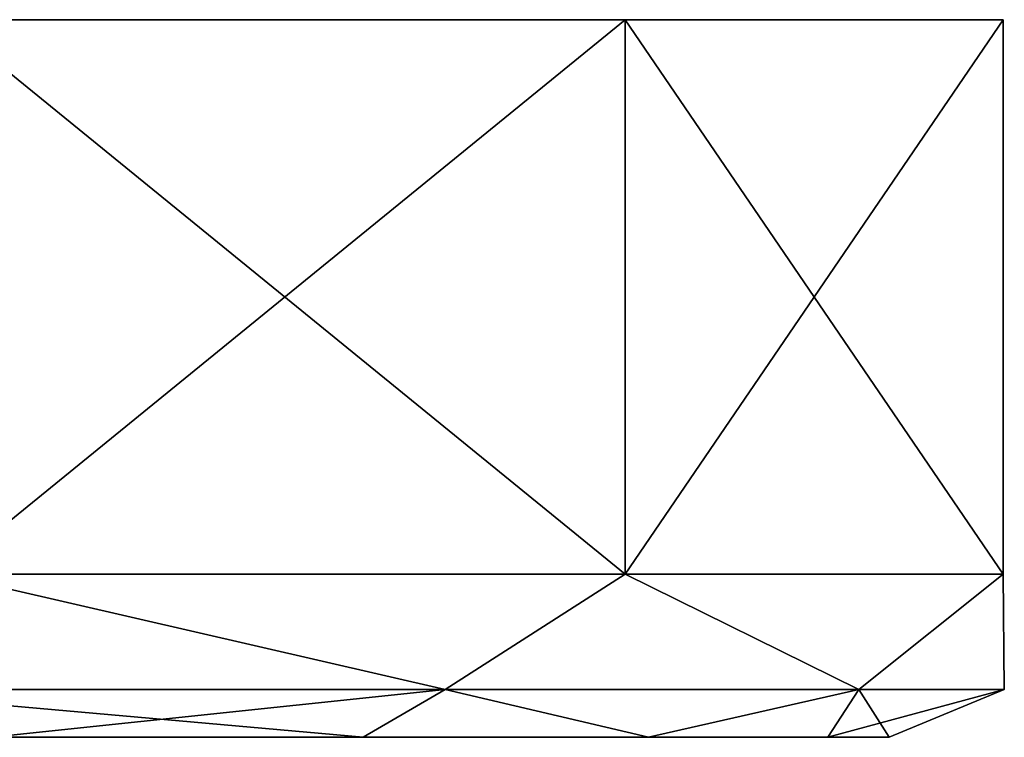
# Model space of a CAD drawing. Header units: metres. Extents: x -128 to 144, y -23 to 81.
# Tile 10 of 24: x -62 to -47, y 70 to 81. Entities that reach past the tile are written whole.
import ezdxf

# ---------------------------------------------------------------- set-up
doc = ezdxf.new("R2010")
doc.units = ezdxf.units.M
doc.layers.add('solid_AVA_2_0_CH', color=7, linetype='CONTINUOUS')

msp = doc.modelspace()

# ---------------------------------------------------------------- linework, layer by layer
at = {"layer": 'solid_AVA_2_0_CH'}
for points in [[(-63.483486, 72.800003, -27.029064), (-63.483467, 81.300003, -27.029057), (-53.044987, 81.300003, -18.704609)], [(-53.045055, 72.800003, -18.704693), (-63.483486, 72.800003, -27.029064), (-53.044987, 81.300003, -18.704609)], [(-63.483486, 72.800003, 27.029064), (-53.045055, 72.800003, 18.704693), (-63.483467, 81.300003, 27.029057)], [(-53.044987, 81.300003, 18.704609), (-53.044987, 81.300003, -18.704609), (-63.483467, 81.300003, -27.029057)], [(-63.483467, 81.300003, 27.029057), (-53.044987, 81.300003, 18.704609), (-63.483467, 81.300003, -27.029057)], [(-53.045055, 72.800003, 18.704693), (-53.044987, 81.300003, 18.704609), (-63.483467, 81.300003, 27.029057)], [(-53.045055, 72.800003, -18.704693), (-53.044987, 81.300003, -18.704609), (-47.252167, 81.300003, -6.675634)], [(-47.252163, 72.800003, -6.675627), (-53.045055, 72.800003, -18.704693), (-47.252167, 81.300003, -6.675634)], [(-53.045055, 72.800003, 18.704693), (-47.252163, 72.800003, 6.675627), (-53.044987, 81.300003, 18.704609)], [(-47.252167, 81.300003, 6.675634), (-47.252167, 81.300003, -6.675634), (-53.044987, 81.300003, -18.704609)], [(-53.044987, 81.300003, 18.704609), (-47.252167, 81.300003, 6.675634), (-53.044987, 81.300003, -18.704609)], [(-47.252163, 72.800003, 6.675627), (-47.252167, 81.300003, 6.675634), (-53.044987, 81.300003, 18.704609)], [(-47.252163, 72.800003, -6.675627), (-47.252167, 81.300003, -6.675634), (-47.252167, 81.300003, 6.675634)], [(-47.252163, 72.800003, 6.675627), (-47.252163, 72.800003, -6.675627), (-47.252167, 81.300003, 6.675634)], [(-65.299713, 71.032234, -27.03989), (-63.483486, 72.800003, -27.029064), (-55.804562, 71.032234, -20.695436)], [(-55.804562, 71.032234, 20.695436), (-63.483486, 72.800003, 27.029064), (-65.299713, 71.032234, 27.03989)], [(-55.804562, 71.032234, -20.695436), (-63.483486, 72.800003, -27.029064), (-53.045055, 72.800003, -18.704693)], [(-55.804562, 71.032234, 20.695436), (-53.045055, 72.800003, 18.704693), (-63.483486, 72.800003, 27.029064)], [(-55.804562, 71.032234, -20.695436), (-53.045055, 72.800003, -18.704693), (-49.46011, 71.032234, -11.20029)], [(-49.46011, 71.032234, 11.20029), (-53.045055, 72.800003, 18.704693), (-55.804562, 71.032234, 20.695436)], [(-49.46011, 71.032234, -11.20029), (-53.045055, 72.800003, -18.704693), (-47.252163, 72.800003, -6.675627)], [(-49.46011, 71.032234, 11.20029), (-47.252163, 72.800003, 6.675627), (-53.045055, 72.800003, 18.704693)], [(-49.46011, 71.032234, -11.20029), (-47.252163, 72.800003, -6.675627), (-47.232231, 71.032234, 0)], [(-47.232231, 71.032234, 0), (-47.252163, 72.800003, 6.675627), (-49.46011, 71.032234, 11.20029)], [(-47.232231, 71.032234, 0), (-47.252163, 72.800003, -6.675627), (-47.252163, 72.800003, 6.675627)], [(-65.299713, 71.032234, 27.03989), (-62.757584, 70.300003, 23.820076), (-57.059193, 70.300003, 19.450062)], [(-55.804562, 71.032234, 20.695436), (-65.299713, 71.032234, 27.03989), (-57.059193, 70.300003, 19.450062)], [(-65.299713, 71.032234, -27.03989), (-55.804562, 71.032234, -20.695436), (-62.75761, 70.300003, -23.820089)], [(-55.804562, 71.032234, -20.695436), (-57.059212, 70.300003, -19.450081), (-62.75761, 70.300003, -23.820089)], [(-55.804562, 71.032234, -20.695436), (-52.686481, 70.300003, -13.753777), (-57.059212, 70.300003, -19.450081)], [(-55.804562, 71.032234, 20.695436), (-57.059193, 70.300003, 19.450062), (-52.68647, 70.300003, 13.753754)], [(-49.46011, 71.032234, 11.20029), (-55.804562, 71.032234, 20.695436), (-52.68647, 70.300003, 13.753754)], [(-55.804562, 71.032234, -20.695436), (-49.46011, 71.032234, -11.20029), (-52.686481, 70.300003, -13.753777)], [(-49.46011, 71.032234, -11.20029), (-49.937603, 70.300003, -7.119624), (-52.686481, 70.300003, -13.753777)], [(-49.46011, 71.032234, 11.20029), (-52.68647, 70.300003, 13.753754), (-49.937595, 70.300003, 7.119598)], [(-47.232231, 71.032234, 0), (-49, 70.300003, -0.000013), (-49.937603, 70.300003, -7.119624)], [(-49.46011, 71.032234, -11.20029), (-47.232231, 71.032234, 0), (-49.937603, 70.300003, -7.119624)], [(-49.46011, 71.032234, 11.20029), (-49.937595, 70.300003, 7.119598), (-49, 70.300003, -0.000013)], [(-47.232231, 71.032234, 0), (-49.46011, 71.032234, 11.20029), (-49, 70.300003, -0.000013)], [(-62.75761, 70.300003, -23.820089), (-57.059212, 70.300003, -19.450081), (-62.757584, 70.300003, 23.820076)], [(-57.059212, 70.300003, -19.450081), (-57.059193, 70.300003, 19.450062), (-62.757584, 70.300003, 23.820076)], [(-57.059212, 70.300003, -19.450081), (-52.686481, 70.300003, -13.753777), (-57.059193, 70.300003, 19.450062)], [(-52.686481, 70.300003, -13.753777), (-52.68647, 70.300003, 13.753754), (-57.059193, 70.300003, 19.450062)], [(-52.686481, 70.300003, -13.753777), (-49.937603, 70.300003, -7.119624), (-52.68647, 70.300003, 13.753754)], [(-49.937603, 70.300003, -7.119624), (-49.937595, 70.300003, 7.119598), (-52.68647, 70.300003, 13.753754)], [(-49.937603, 70.300003, -7.119624), (-49, 70.300003, -0.000013), (-49.937595, 70.300003, 7.119598)]]:
    msp.add_3dface(points, dxfattribs=at)

doc.saveas('drawing.dxf')
